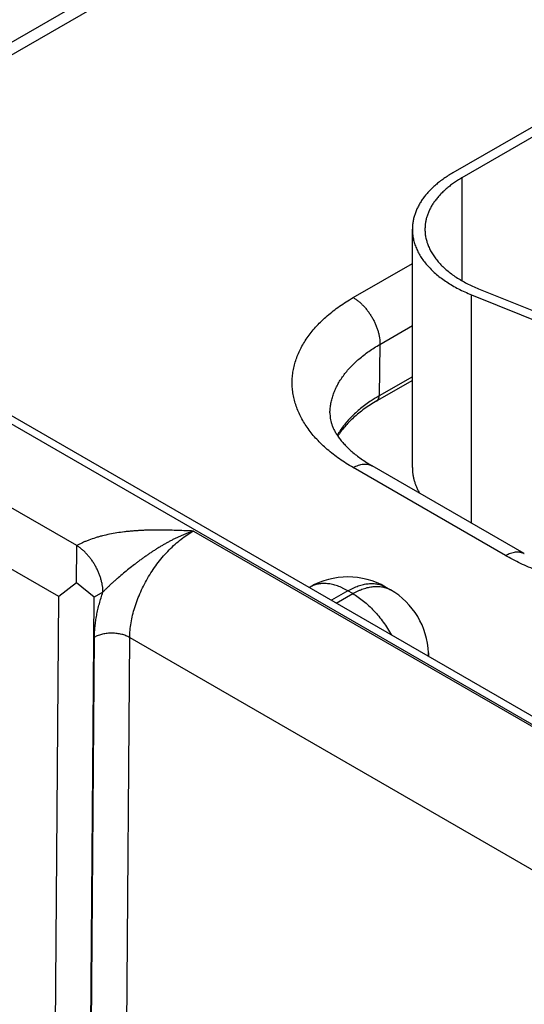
# Model space of a CAD drawing. Header units: inches. Extents: x 0 to 34, y 0 to 22.
# Tile 65 of 118: x 25.015 to 25.416, y 16.445 to 17.228. Entities that reach past the tile are written whole.
import ezdxf

# ---------------------------------------------------------------- set-up
doc = ezdxf.new("R2010")
doc.units = ezdxf.units.IN
doc.header["$LTSCALE"] = 1.87
doc.header["$MEASUREMENT"] = 0
doc.layers.get('0').update_dxf_attribs({"linetype": 'CONTINUOUS'})

msp = doc.modelspace()

# ---------------------------------------------------------------- linework, layer by layer
at = {"color": 7, "linetype": 'CONTINUOUS'}
for p, q in [((21.75495, 18.78505), (26.98625, 15.76457)), ((21.76446, 18.786), (26.99576, 15.76551)), ((25.34221, 17.40222), (24.9625, 17.18297)), ((25.35721, 17.40073), (24.9775, 17.18149)), ((25.68883, 17.29621), (25.35932, 17.10595)), ((25.6959, 17.29212), (25.36639, 17.10187)), ((25.36639, 17.10187), (25.36639, 17.02022)), ((25.3271, 16.87162), (25.3271, 17.06104)), ((25.2801, 17.00677), (25.3271, 17.0339)), ((25.37974, 17.01374), (25.48704, 16.97036)), ((25.374, 16.82753), (25.374, 17.00901)), ((25.374, 17.00901), (25.4813, 16.96563)), ((25.30131, 16.9696), (25.3271, 16.98449)), ((25.30131, 16.9696), (25.30068, 16.92863)), ((25.3271, 16.94388), (25.30068, 16.92863)), ((25.3271, 16.94096), (25.29882, 16.92463)), ((25.0605, 16.80965), (24.89796, 16.9035)), ((25.41602, 16.80328), (25.2951, 16.87309)), ((25.04624, 16.76911), (24.8698, 16.87098)), ((25.40101, 16.80179), (25.2801, 16.87161)), ((25.15318, 16.82119), (25.57556, 16.57732)), ((25.06021, 16.78007), (25.0605, 16.80959)), ((25.06021, 16.78007), (25.04624, 16.76911)), ((25.07427, 16.76875), (25.06021, 16.78007)), ((25.08129, 16.77267), (25.07427, 16.76875)), ((25.24587, 16.77671), (25.24514, 16.77629)), ((25.27587, 16.77374), (25.26272, 16.76615)), ((25.26665, 16.76387), (25.27981, 16.77147)), ((25.27981, 16.77147), (25.27587, 16.77374)), ((25.30587, 16.77672), (25.30587, 16.77671)), ((25.30981, 16.77444), (25.30587, 16.77671)), ((25.04262, 16.29727), (25.04624, 16.76911)), ((25.07066, 16.29699), (25.07427, 16.76875)), ((25.07118, 16.29729), (25.07454, 16.73689)), ((25.09921, 16.297), (25.10258, 16.7366)), ((25.10258, 16.7366), (25.52152, 16.49471)), ((25.33978, 16.72429), (25.33986, 16.7216))]:
    msp.add_line(p, q, dxfattribs=at)
for centre, radius, start, end in [((25.36231, 16.82184), 0.12329, 119.98732, 123.37415), ((25.27587, 16.72475), 0.06, 60.0064, 119.9936), ((25.27981, 16.72248), 0.06, 1.73175, 59.99835), ((25.3197, 16.72369), 0.02009, 354.33488, 1.72405)]:
    msp.add_arc(centre, radius, start, end, dxfattribs=at)
for points, knots in [([(25.35932, 17.10595), (25.35806, 17.10522), (25.35561, 17.10374), (25.35208, 17.10138), (25.34875, 17.09892), (25.34564, 17.09638), (25.34275, 17.09374), (25.34008, 17.09103), (25.33765, 17.08824), (25.33546, 17.08539), (25.33351, 17.08248), (25.33181, 17.07952), (25.33036, 17.07651), (25.32918, 17.07346), (25.32825, 17.07038), (25.32759, 17.06728), (25.32719, 17.06416), (25.3271, 17.06208), (25.3271, 17.06104)], [0, 0, 0, 0, 0.075234, 0.14856, 0.219957, 0.28942, 0.356963, 0.422622, 0.486452, 0.548535, 0.608975, 0.667902, 0.725471, 0.781862, 0.83728, 0.891946, 0.946102, 1, 1, 1, 1]), ([(25.36639, 17.10187), (25.36524, 17.10121), (25.36301, 17.09986), (25.35981, 17.09771), (25.35678, 17.09548), (25.35395, 17.09316), (25.35133, 17.09077), (25.3489, 17.0883), (25.34669, 17.08577), (25.3447, 17.08318), (25.34293, 17.08053), (25.34138, 17.07784), (25.34007, 17.0751), (25.33899, 17.07233), (25.33814, 17.06953), (25.33754, 17.06671), (25.33718, 17.06388), (25.3371, 17.06198), (25.3371, 17.06104)], [0, 0, 0, 0, 0.075234, 0.14856, 0.219957, 0.28942, 0.356963, 0.422622, 0.486452, 0.548535, 0.608975, 0.667902, 0.725471, 0.781862, 0.83728, 0.891946, 0.946102, 1, 1, 1, 1]), ([(25.3271, 17.06104), (25.3271, 17.05977), (25.32723, 17.05722), (25.32783, 17.05341), (25.32882, 17.04963), (25.3302, 17.04589), (25.33197, 17.04221), (25.33412, 17.0386), (25.33664, 17.03507), (25.33952, 17.03164), (25.34275, 17.02831), (25.34632, 17.0251), (25.35021, 17.02203), (25.35441, 17.01909), (25.35892, 17.01631), (25.3637, 17.01368), (25.36874, 17.01123), (25.37222, 17.00973), (25.374, 17.00901)], [0, 0, 0, 0, 0.051392, 0.103151, 0.15563, 0.20916, 0.264037, 0.320516, 0.378811, 0.43909, 0.501481, 0.566067, 0.632895, 0.701976, 0.773289, 0.846784, 0.922388, 1, 1, 1, 1]), ([(25.3371, 17.06104), (25.3371, 17.05988), (25.33722, 17.05756), (25.33776, 17.0541), (25.33866, 17.05066), (25.33992, 17.04727), (25.34153, 17.04392), (25.34348, 17.04064), (25.34577, 17.03743), (25.34839, 17.03431), (25.35133, 17.03129), (25.35457, 17.02837), (25.35811, 17.02557), (25.36193, 17.02291), (25.36602, 17.02037), (25.37037, 17.01799), (25.37496, 17.01576), (25.37812, 17.0144), (25.37974, 17.01374)], [0, 0, 0, 0, 0.051392, 0.103151, 0.15563, 0.20916, 0.264037, 0.320516, 0.378811, 0.43909, 0.501481, 0.566067, 0.632895, 0.701976, 0.773289, 0.846784, 0.922388, 1, 1, 1, 1]), ([(25.2801, 16.87161), (25.27821, 16.8727), (25.27452, 16.87493), (25.26921, 16.87848), (25.26421, 16.88218), (25.25952, 16.88601), (25.25517, 16.88998), (25.25116, 16.89406), (25.2475, 16.89825), (25.2442, 16.90254), (25.24127, 16.90692), (25.23871, 16.91138), (25.23653, 16.91591), (25.23475, 16.92049), (25.23335, 16.92513), (25.23235, 16.92979), (25.23175, 16.93448), (25.23155, 16.93919), (25.23175, 16.94389), (25.23235, 16.94858), (25.23335, 16.95325), (25.23475, 16.95788), (25.23653, 16.96247), (25.23871, 16.96699), (25.24127, 16.97145), (25.2442, 16.97583), (25.2475, 16.98013), (25.25116, 16.98432), (25.25517, 16.9884), (25.25952, 16.99236), (25.26421, 16.9962), (25.26921, 16.99989), (25.27452, 17.00344), (25.27821, 17.00568), (25.2801, 17.00677)], [0, 0, 0, 0, 0.037617, 0.07428, 0.109978, 0.14471, 0.178482, 0.211311, 0.243226, 0.274268, 0.304487, 0.333951, 0.362735, 0.390931, 0.41864, 0.445973, 0.473051, 0.5, 0.526949, 0.554027, 0.58136, 0.609069, 0.637265, 0.666049, 0.695513, 0.725732, 0.756774, 0.788689, 0.821518, 0.85529, 0.890022, 0.92572, 0.962383, 1, 1, 1, 1]), ([(25.2801, 17.00677), (25.28082, 17.00635), (25.28225, 17.00544), (25.28433, 17.00387), (25.28637, 17.0021), (25.28834, 17.00013), (25.29024, 16.99798), (25.29203, 16.99569), (25.29371, 16.99326), (25.29525, 16.99072), (25.29665, 16.9881), (25.29789, 16.98543), (25.29895, 16.98272), (25.29982, 16.98001), (25.30051, 16.97732), (25.30099, 16.97468), (25.30127, 16.97211), (25.30132, 16.97042), (25.30131, 16.9696)], [0, 0, 0, 0, 0.055934, 0.1144, 0.175151, 0.237883, 0.302243, 0.367845, 0.434277, 0.501107, 0.567898, 0.634214, 0.699626, 0.763726, 0.826132, 0.886499, 0.944534, 1, 1, 1, 1]), ([(25.26162, 16.91523), (25.26165, 16.91649), (25.26181, 16.91902), (25.26237, 16.9228), (25.26324, 16.92656), (25.26443, 16.93028), (25.26592, 16.93397), (25.26773, 16.93761), (25.26983, 16.9412), (25.27224, 16.94472), (25.27493, 16.94817), (25.27791, 16.95153), (25.28117, 16.95482), (25.28469, 16.958), (25.28848, 16.96109), (25.29252, 16.96406), (25.29681, 16.96692), (25.29978, 16.96872), (25.30131, 16.9696)], [0, 0, 0, 0, 0.053818, 0.107949, 0.162634, 0.218103, 0.274568, 0.332222, 0.391235, 0.451754, 0.5139, 0.577773, 0.643448, 0.710977, 0.780392, 0.851708, 0.924918, 1, 1, 1, 1]), ([(25.29882, 16.92463), (25.29896, 16.92471), (25.29924, 16.9249), (25.29961, 16.92526), (25.29993, 16.92569), (25.30019, 16.92617), (25.3004, 16.92672), (25.30056, 16.92731), (25.30066, 16.92796), (25.30068, 16.9284), (25.30068, 16.92863)], [0, 0, 0, 0, 0.108527, 0.219013, 0.333245, 0.452714, 0.578548, 0.711495, 0.851952, 1, 1, 1, 1]), ([(25.29448, 16.9248), (25.29299, 16.92381), (25.29009, 16.9218), (25.28595, 16.91862), (25.2821, 16.91532), (25.27854, 16.91191), (25.27528, 16.9084), (25.27233, 16.9048), (25.2697, 16.90112), (25.26815, 16.89858), (25.26742, 16.89731)], [0, 0, 0, 0, 0.137802, 0.271827, 0.402082, 0.528611, 0.651506, 0.770902, 0.886988, 1, 1, 1, 1]), ([(25.29882, 16.92463), (25.29709, 16.92363), (25.29373, 16.92159), (25.28895, 16.91833), (25.2845, 16.91495), (25.28042, 16.91146), (25.27671, 16.90787), (25.27337, 16.9042), (25.27043, 16.90047), (25.26869, 16.89791), (25.26789, 16.89662)], [0, 0, 0, 0, 0.142193, 0.279583, 0.412048, 0.539512, 0.661955, 0.779422, 0.892033, 1, 1, 1, 1]), ([(25.26162, 16.91523), (25.26161, 16.9145), (25.26163, 16.9134), (25.26176, 16.91193), (25.26196, 16.91043), (25.26234, 16.90851), (25.26302, 16.90614), (25.26394, 16.90368), (25.26514, 16.90113), (25.26664, 16.89847), (25.26845, 16.89574), (25.2706, 16.89292), (25.27309, 16.89006), (25.27592, 16.88717), (25.2791, 16.88427), (25.28262, 16.88138), (25.28647, 16.87854), (25.29065, 16.87574), (25.29358, 16.87397), (25.2951, 16.87309)], [0, 0, 0, 0, 0.038958, 0.058651, 0.078606, 0.11977, 0.163252, 0.209735, 0.259779, 0.313814, 0.372147, 0.434967, 0.502367, 0.574361, 0.650897, 0.731878, 0.817166, 0.906601, 1, 1, 1, 1]), ([(25.2801, 16.87161), (25.28078, 16.872), (25.28213, 16.8727), (25.28419, 16.87355), (25.28621, 16.87414), (25.28818, 16.87447), (25.28978, 16.87452), (25.291, 16.87443), (25.29188, 16.8743), (25.29274, 16.87409), (25.29356, 16.87383), (25.29435, 16.8735), (25.29485, 16.87323), (25.2951, 16.87309)], [0, 0, 0, 0, 0.148568, 0.289427, 0.422615, 0.548501, 0.667827, 0.72541, 0.781814, 0.837244, 0.891923, 0.946091, 1, 1, 1, 1]), ([(25.3271, 16.87162), (25.3271, 16.87075), (25.32716, 16.86902), (25.32743, 16.86643), (25.32789, 16.86385), (25.32853, 16.86128), (25.32936, 16.85873), (25.33036, 16.8562), (25.33154, 16.85369), (25.33243, 16.85206), (25.33291, 16.85125)], [0, 0, 0, 0, 0.120982, 0.242364, 0.364543, 0.4879, 0.612798, 0.739577, 0.86855, 1, 1, 1, 1]), ([(25.15318, 16.82119), (25.15115, 16.82128), (25.14708, 16.82145), (25.14097, 16.82168), (25.13486, 16.82187), (25.12875, 16.82198), (25.12263, 16.82199), (25.11753, 16.8219), (25.11346, 16.82176), (25.11041, 16.82161), (25.10737, 16.82142), (25.10434, 16.82118), (25.10132, 16.8209), (25.09732, 16.82046), (25.09238, 16.81978), (25.08654, 16.81873), (25.08178, 16.81766), (25.07806, 16.81666), (25.07445, 16.8156), (25.07094, 16.8144), (25.06797, 16.81322), (25.06632, 16.81252), (25.06511, 16.81198), (25.06392, 16.81142), (25.06276, 16.81085), (25.06162, 16.81026), (25.06087, 16.80985), (25.0605, 16.80965)], [0, 0, 0, 0, 0.064621, 0.129264, 0.193941, 0.258654, 0.323386, 0.388096, 0.420421, 0.452712, 0.484952, 0.517127, 0.549216, 0.581198, 0.644737, 0.707522, 0.769288, 0.7997, 0.829745, 0.888563, 0.917261, 0.931413, 0.945428, 0.959301, 0.973026, 0.986593, 1, 1, 1, 1]), ([(25.15318, 16.82119), (25.15237, 16.82093), (25.15074, 16.82037), (25.14832, 16.81947), (25.14589, 16.81851), (25.14347, 16.81749), (25.14105, 16.81641), (25.13905, 16.81546), (25.13745, 16.81467), (25.13625, 16.81407), (25.13506, 16.81345), (25.13346, 16.81261), (25.13148, 16.81152), (25.12911, 16.81017), (25.12676, 16.80878), (25.12443, 16.80734), (25.12249, 16.80611), (25.12095, 16.80511), (25.11941, 16.80409), (25.1175, 16.80279), (25.11522, 16.80121), (25.11296, 16.7996), (25.11071, 16.79795), (25.10848, 16.79628), (25.10552, 16.79403), (25.10187, 16.79115), (25.09754, 16.78763), (25.09399, 16.78463), (25.0912, 16.78219), (25.08913, 16.78034), (25.08743, 16.77877), (25.08609, 16.77751), (25.0851, 16.77656), (25.08412, 16.7756), (25.08316, 16.77463), (25.08221, 16.77365), (25.08159, 16.773), (25.08129, 16.77267)], [0, 0, 0, 0, 0.029371, 0.058981, 0.088813, 0.118862, 0.149122, 0.179582, 0.194883, 0.210228, 0.225617, 0.24105, 0.272035, 0.303168, 0.334435, 0.365823, 0.397317, 0.413099, 0.428902, 0.460566, 0.492295, 0.524078, 0.555903, 0.587761, 0.619643, 0.683448, 0.747263, 0.811022, 0.842847, 0.874605, 0.90626, 0.922034, 0.937761, 0.953433, 0.969038, 0.984566, 1, 1, 1, 1]), ([(25.10258, 16.7366), (25.10259, 16.73851), (25.10279, 16.74242), (25.10357, 16.74835), (25.10481, 16.75442), (25.10651, 16.76059), (25.10865, 16.76679), (25.11121, 16.77296), (25.11417, 16.77905), (25.1175, 16.785), (25.12117, 16.79075), (25.12514, 16.79624), (25.12937, 16.80143), (25.13384, 16.80627), (25.13848, 16.81071), (25.14326, 16.8147), (25.14814, 16.81822), (25.1515, 16.82026), (25.15318, 16.82119)], [0, 0, 0, 0, 0.055899, 0.114223, 0.174746, 0.237187, 0.30122, 0.366484, 0.432593, 0.499143, 0.565723, 0.63192, 0.69733, 0.761563, 0.824255, 0.885075, 0.943734, 1, 1, 1, 1]), ([(25.08129, 16.77267), (25.08129, 16.77349), (25.08122, 16.77516), (25.08091, 16.77771), (25.08042, 16.78033), (25.07973, 16.783), (25.07885, 16.78569), (25.07781, 16.78837), (25.07659, 16.79102), (25.07523, 16.79361), (25.07372, 16.79613), (25.07208, 16.79854), (25.07034, 16.80082), (25.0685, 16.80295), (25.06658, 16.80491), (25.0646, 16.80668), (25.06259, 16.80825), (25.0612, 16.80917), (25.0605, 16.80959)], [0, 0, 0, 0, 0.055916, 0.114368, 0.175102, 0.237812, 0.302147, 0.36772, 0.434122, 0.500926, 0.567698, 0.634004, 0.699419, 0.763536, 0.825974, 0.886388, 0.944477, 1, 1, 1, 1]), ([(25.40101, 16.80179), (25.40169, 16.80218), (25.40304, 16.80289), (25.4051, 16.80373), (25.40713, 16.80432), (25.40909, 16.80465), (25.41069, 16.80471), (25.41192, 16.80462), (25.4128, 16.80448), (25.41365, 16.80428), (25.41447, 16.80401), (25.41527, 16.80368), (25.41577, 16.80342), (25.41602, 16.80328)], [0, 0, 0, 0, 0.148568, 0.289427, 0.422615, 0.548501, 0.667827, 0.72541, 0.781814, 0.837244, 0.891923, 0.946091, 1, 1, 1, 1]), ([(25.63511, 16.80179), (25.63317, 16.80067), (25.6292, 16.79849), (25.62304, 16.79543), (25.61664, 16.79255), (25.61, 16.78985), (25.60313, 16.78734), (25.59606, 16.78503), (25.58881, 16.78293), (25.58138, 16.78103), (25.5738, 16.77934), (25.56609, 16.77787), (25.55827, 16.77662), (25.55034, 16.77559), (25.54234, 16.77479), (25.53158, 16.77403), (25.51806, 16.77365), (25.50454, 16.77403), (25.49378, 16.77479), (25.48578, 16.77559), (25.47786, 16.77662), (25.47003, 16.77787), (25.46232, 16.77934), (25.45474, 16.78103), (25.44731, 16.78293), (25.44006, 16.78503), (25.43299, 16.78734), (25.42613, 16.78985), (25.41948, 16.79255), (25.41308, 16.79543), (25.40692, 16.79849), (25.40295, 16.80067), (25.40101, 16.80179)], [0, 0, 0, 0, 0.027597, 0.055844, 0.084717, 0.114188, 0.144225, 0.174793, 0.205853, 0.237364, 0.269281, 0.301559, 0.334149, 0.367002, 0.400067, 0.433291, 0.5, 0.566709, 0.599933, 0.632998, 0.665851, 0.698441, 0.730719, 0.762636, 0.794147, 0.825207, 0.855775, 0.885812, 0.915283, 0.944156, 0.972403, 1, 1, 1, 1]), ([(25.27587, 16.77374), (25.27452, 16.77452), (25.27246, 16.7756), (25.26967, 16.77681), (25.26697, 16.77783), (25.26428, 16.77862), (25.2616, 16.77915), (25.25966, 16.77941), (25.25775, 16.77953), (25.25589, 16.77953), (25.25407, 16.77939), (25.25231, 16.77912), (25.2506, 16.77872), (25.24895, 16.77819), (25.24737, 16.77753), (25.24636, 16.777), (25.24587, 16.77672)], [0, 0, 0, 0, 0.14854, 0.219945, 0.289416, 0.422581, 0.486418, 0.548507, 0.608952, 0.667884, 0.725458, 0.781853, 0.837274, 0.891943, 0.946101, 1, 1, 1, 1]), ([(25.27587, 16.77374), (25.27722, 16.77452), (25.27928, 16.7756), (25.28207, 16.77681), (25.28477, 16.77783), (25.28747, 16.77862), (25.29014, 16.77915), (25.29209, 16.77941), (25.29399, 16.77953), (25.29586, 16.77953), (25.29767, 16.77939), (25.29943, 16.77912), (25.30114, 16.77872), (25.30279, 16.77819), (25.30437, 16.77753), (25.30538, 16.777), (25.30587, 16.77672)], [0, 0, 0, 0, 0.14854, 0.219945, 0.289416, 0.422581, 0.486418, 0.548507, 0.608952, 0.667884, 0.725458, 0.781853, 0.837274, 0.891943, 0.946101, 1, 1, 1, 1]), ([(25.07454, 16.73689), (25.07455, 16.7383), (25.07465, 16.74115), (25.07499, 16.74547), (25.07554, 16.74988), (25.07629, 16.75435), (25.07724, 16.75889), (25.07839, 16.76347), (25.07973, 16.76807), (25.08075, 16.77113), (25.08129, 16.77267)], [0, 0, 0, 0, 0.115519, 0.23407, 0.355522, 0.479718, 0.606475, 0.735591, 0.866844, 1, 1, 1, 1]), ([(25.27981, 16.77147), (25.28116, 16.77225), (25.28322, 16.77333), (25.28601, 16.77454), (25.28871, 16.77556), (25.2914, 16.77635), (25.29408, 16.77687), (25.29603, 16.77713), (25.29793, 16.77726), (25.2998, 16.77725), (25.30161, 16.77712), (25.30337, 16.77685), (25.30508, 16.77644), (25.30673, 16.77591), (25.30831, 16.77525), (25.30932, 16.77472), (25.30981, 16.77444)], [0, 0, 0, 0, 0.148542, 0.219948, 0.28942, 0.422584, 0.486421, 0.548509, 0.608954, 0.667885, 0.725458, 0.781853, 0.837273, 0.891942, 0.9461, 1, 1, 1, 1]), ([(25.27981, 16.77147), (25.28127, 16.77062), (25.2842, 16.76876), (25.28843, 16.76555), (25.29257, 16.76191), (25.29659, 16.75787), (25.30043, 16.75348), (25.30407, 16.74876), (25.30746, 16.74378), (25.30953, 16.74032), (25.31051, 16.73855)], [0, 0, 0, 0, 0.111529, 0.228192, 0.349474, 0.474739, 0.603255, 0.734216, 0.866762, 1, 1, 1, 1]), ([(25.10258, 16.7366), (25.10211, 16.73687), (25.10113, 16.73739), (25.09957, 16.73806), (25.09791, 16.73864), (25.09616, 16.73912), (25.09434, 16.73951), (25.09246, 16.73979), (25.09055, 16.73997), (25.08861, 16.74005), (25.08667, 16.74001), (25.08475, 16.73987), (25.08287, 16.73962), (25.08104, 16.73927), (25.07927, 16.73882), (25.07759, 16.73828), (25.07602, 16.73764), (25.07502, 16.73715), (25.07454, 16.73689)], [0, 0, 0, 0, 0.055795, 0.11408, 0.174617, 0.237111, 0.301226, 0.366589, 0.432804, 0.49946, 0.566134, 0.632405, 0.697861, 0.762102, 0.824755, 0.885479, 0.943975, 1, 1, 1, 1])]:
    msp.add_open_spline(points, degree=3, knots=knots, dxfattribs=at)

doc.saveas('drawing.dxf')
